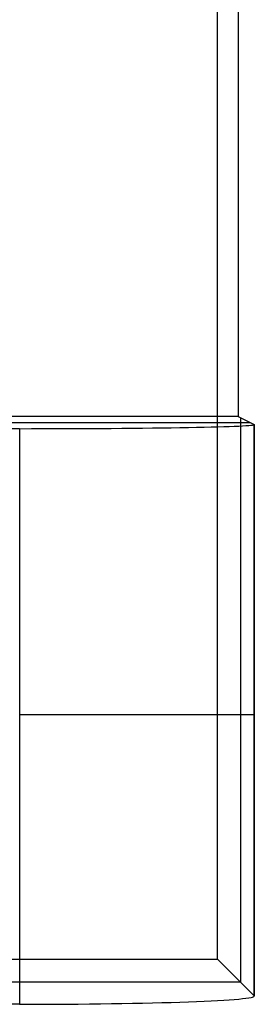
# Model space of a CAD drawing. Extents: x -9 to 8, y 1 to 147.
# Tile 4 of 181: x 4.6 to 5.61, y 0.87 to 5.06. Entities that reach past the tile are written whole.
import ezdxf

# ---------------------------------------------------------------- set-up
doc = ezdxf.new("R2010")
doc.units = 0
doc.layers.add('DEFAULT', color=7, linetype='CONTINUOUS')

msp = doc.modelspace()

# ---------------------------------------------------------------- linework, layer by layer
at = {"layer": 'DEFAULT', "color": 171}
for p, q in [((5.4427, 1.062, -106.8618), (5.4427, 70.4573, -106.8618)), ((5.53, 27.5187, -104.3618), (5.53, 3.37, -104.3618)), ((5.53, 3.37, -104.3618), (3.0931, 3.37, -104.3618)), ((5.53, 3.37, -104.3618), (5.5986, 3.3357, -102.3967)), ((5.5413, 0.9634, -104.0368), (5.5413, 3.3643, -104.0368)), ((-4.1024, 3.3438, -102.8618), (5.5824, 3.3438, -102.8618)), ((-3.1192, 3.3176, -101.3618), (4.5992, 3.3176, -101.3618)), ((4.5992, 3.3176, -101.3618), (4.5992, 0.87, -101.3618)), ((5.5986, 3.3357, -102.3967), (5.5986, 0.9061, -102.3967)), ((5.5992, 0.9049, -102.3618), (5.5992, 3.3351, -102.3618)), ((-3.9627, 1.062, -106.8618), (5.4427, 1.062, -106.8618)), ((5.5986, 0.9061, -102.3967), (5.4427, 1.062, -106.8618)), ((-4.0587, 0.966, -104.1118), (5.5387, 0.966, -104.1118)), ((4.5992, 0.87, -101.3618), (-3.1192, 0.87, -101.3618))]:
    msp.add_line(p, q, dxfattribs=at)
at = {"layer": 'DEFAULT', "color": 171, "extrusion": (-3.80718e-15, 0.999848, 0.017452)}
msp.add_arc((-4.5991, -102.4043, 1.5481), 1.0001, 90.0046, 182.0041, dxfattribs=at)
at = {"layer": 'DEFAULT', "color": 171, "extrusion": (0, 1, 0)}
msp.add_arc((-4.5992, -102.3618, 2.1028), 1, 90, 182, dxfattribs=at)
at = {"layer": 'DEFAULT', "color": 171, "extrusion": (-3.23616e-14, 0.999391, 0.034899)}
msp.add_arc((-4.5989, -102.3307, -2.668), 1.0003, 90.0183, 182.0166, dxfattribs=at)

doc.saveas('drawing.dxf')
